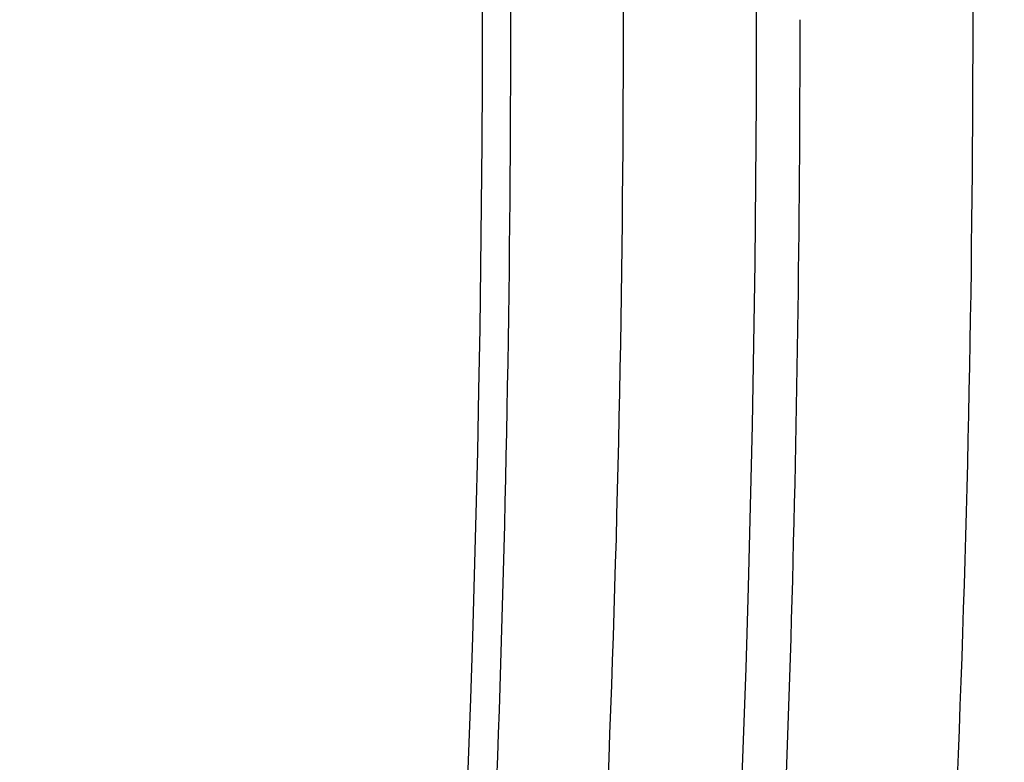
# Model space of a CAD drawing. Header units: millimetres. Extents: x 0 to 297, y 0 to 210.
# Tile 34 of 256: x 147.1641 to 147.181, y 91.2005 to 91.2133. Entities that reach past the tile are written whole.
import ezdxf

# ---------------------------------------------------------------- set-up
doc = ezdxf.new("R2010")
doc.units = ezdxf.units.MM
doc.header["$LTSCALE"] = 16.335
doc.layers.get('0').update_dxf_attribs({"linetype": 'CONTINUOUS'})
for name, color, linetype in [('01_GLOBAL', 7, 'CONTINUOUS'), ('INTFCLR_1', 7, 'CONTINUOUS'), ('INTFCLR_144815', 7, 'CONTINUOUS')]:
    doc.layers.add(name, color=color, linetype=linetype)

msp = doc.modelspace()

# ---------------------------------------------------------------- linework, layer by layer
at = {"color": 7, "linetype": 'Continuous'}
msp.add_circle((147.7028034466, 92.1254639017), 2.28, dxfattribs=at)
at = {"color": 9, "linetype": 'Continuous'}
msp.add_arc((147.7028034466, 92.1254639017), 2.2507792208, 182.9674534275, 267.0325465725, dxfattribs=at)
at = {"layer": '01_GLOBAL', "color": 7, "linetype": 'Continuous'}
msp.add_circle((147.7028034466, 92.1254639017), 2.31, dxfattribs=at)
at = {"layer": 'INTFCLR_1', "color": 6, "linetype": 'Continuous'}
for radius in [0.3620710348, 0.3440948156]:
    msp.add_arc((146.8326356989, 91.21329615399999), radius, 270, 90.00000002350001, dxfattribs=at)
at = {"layer": 'INTFCLR_1', "color": 9, "linetype": 'Continuous'}
for points, knots in [([(147.1545442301, 91.10133481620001), (147.1552565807, 91.1032731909), (147.1566525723, 91.10718726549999), (147.1593123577, 91.1151249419), (147.1636279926, 91.1293727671), (147.1676297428, 91.1460956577), (147.1702721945, 91.16104160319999), (147.1713830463, 91.16867329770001), (147.1719563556, 91.173087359), (147.1732796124, 91.18416899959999), (147.1746545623, 91.20310399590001), (147.1744340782, 91.2254439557), (147.1733950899, 91.23992123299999), (147.1727415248, 91.2466060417), (147.1722603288, 91.25105207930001), (147.1707735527, 91.263051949), (147.1673977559, 91.2822670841), (147.162533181, 91.3010270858), (147.1590536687, 91.3121616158), (147.157745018, 91.3161443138), (147.1557541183, 91.3220110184), (147.1512626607, 91.3342762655), (147.1435063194, 91.3522778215), (147.134673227, 91.3692848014), (147.1285153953, 91.3797527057), (147.1256373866, 91.3844123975), (147.1237254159, 91.38744979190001), (147.1185545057, 91.3954381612), (147.1098896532, 91.4076983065), (147.0978538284, 91.422623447), (147.0876594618, 91.4338109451), (147.0805381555, 91.4409619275), (147.0766007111, 91.4447480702), (147.0711374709, 91.44985418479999), (147.06349057, 91.45654009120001), (147.0552130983, 91.4630271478), (147.0499647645, 91.4667594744), (147.0474074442, 91.468475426), (147.0457289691, 91.46955422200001), (147.0442255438, 91.4704726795), (147.0429042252, 91.47123111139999), (147.041778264, 91.4718195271), (147.0407894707, 91.472284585), (147.0400295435, 91.4725282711), (147.0393696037, 91.4727013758), (147.0390133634, 91.47226709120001), (147.0393275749, 91.47165773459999), (147.0397818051, 91.4708884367), (147.0406181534, 91.46982558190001), (147.0417305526, 91.46851597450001), (147.0430342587, 91.46707463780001), (147.0444632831, 91.46553633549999), (147.0465759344, 91.4632999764), (147.0495827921, 91.4601566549), (147.0551951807, 91.45426742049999), (147.0613248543, 91.44766033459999), (147.0669087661, 91.4413454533), (147.0703603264, 91.43732991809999), (147.0759105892, 91.4307379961), (147.0844077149, 91.420055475), (147.0955472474, 91.4045136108), (147.1036099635, 91.3918258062), (147.1088887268, 91.38279463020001), (147.1124703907, 91.3764426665), (147.1186494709, 91.3648484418), (147.1269016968, 91.3473400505), (147.1325946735, 91.33274270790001), (147.1352425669, 91.3251743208)], [0, 0, 0, 0, 0.0103792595, 0.0208842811, 0.0420721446, 0.0851858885, 0.1071984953, 0.1183380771, 0.123943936, 0.1295693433, 0.1744299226, 0.2192388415, 0.2417237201, 0.2473597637, 0.2529962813, 0.2641993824, 0.3081295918, 0.3509327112, 0.3614952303, 0.3667582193, 0.3720021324, 0.3926323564, 0.4323913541, 0.4704239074, 0.4888657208, 0.4934194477, 0.497950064, 0.5069039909, 0.5412450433, 0.5733438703, 0.6032118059, 0.6172673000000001, 0.6240601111, 0.6306649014, 0.6548506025, 0.6750843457, 0.6834913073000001, 0.6872123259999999, 0.6905622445, 0.6935176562, 0.6960693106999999, 0.6982084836, 0.6999280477, 0.7014829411, 0.7024060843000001, 0.7029587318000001, 0.7038763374, 0.7054334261, 0.7076628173, 0.7105600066, 0.714112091, 0.7174145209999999, 0.7211168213, 0.7295725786, 0.7392778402, 0.7620040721, 0.7748640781, 0.7816422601, 0.7886165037, 0.8181744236, 0.8502177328, 0.884679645, 0.8936796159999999, 0.902792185, 0.9213283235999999, 0.9597006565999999, 1, 1, 1, 1]), ([(147.0432510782, 91.4712961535), (147.0440337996, 91.4712960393), (147.0461901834, 91.47014844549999), (147.048762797, 91.46875074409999), (147.05126835, 91.4671567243), (147.0538664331, 91.46544923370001), (147.0591995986, 91.46172715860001), (147.0676125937, 91.45526864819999), (147.0753919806, 91.448607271), (147.0809499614, 91.4435210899), (147.0849532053, 91.43975234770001), (147.0921910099, 91.4326376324), (147.1025540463, 91.4215075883), (147.114792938, 91.4066570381), (147.1236090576, 91.3944528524), (147.1288703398, 91.3865005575), (147.1308146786, 91.3834785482), (147.1337403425, 91.3788442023), (147.1399980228, 91.3684373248), (147.1489774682, 91.35152612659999), (147.1568675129, 91.333615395), (147.1614367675, 91.3214103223), (147.1634614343, 91.315574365), (147.1647919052, 91.3116136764), (147.1683281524, 91.3005448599), (147.1732735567, 91.28189290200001), (147.1767074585, 91.26277767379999), (147.1782194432, 91.25084162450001), (147.1787086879, 91.2464202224), (147.1793731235, 91.239773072), (147.1804294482, 91.225377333), (147.1806536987, 91.2031593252), (147.1792555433, 91.18432974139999), (147.1779104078, 91.17331158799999), (147.1773275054, 91.1689219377), (147.1761979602, 91.1613317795), (147.1735104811, 91.14646433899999), (147.1694409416, 91.12983253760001), (147.1650544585, 91.1156677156), (147.1623504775, 91.1077743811), (147.1609312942, 91.1038821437), (147.1602071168, 91.101954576)], [0, 0, 0, 0, 0.0056084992, 0.016622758, 0.0214510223, 0.0268121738, 0.0389184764, 0.0680276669, 0.1027789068, 0.1122614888, 0.1220107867, 0.1421735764, 0.1849752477, 0.2309092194, 0.2799812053, 0.2927645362, 0.2992310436, 0.3057293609, 0.3320345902, 0.3862266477, 0.4428037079, 0.4721337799, 0.479586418, 0.4870651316, 0.5020714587, 0.5628449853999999, 0.6251697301, 0.6410581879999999, 0.6490513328, 0.6570434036, 0.6889243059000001, 0.7524504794, 0.8160576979, 0.8240355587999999, 0.8319861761, 0.8477866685, 0.8790166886, 0.9402183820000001, 0.9703167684, 0.9852456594, 1, 1, 1, 1])]:
    msp.add_open_spline(points, degree=3, knots=knots, dxfattribs=at)
at = {"layer": 'INTFCLR_1', "color": 6, "linetype": 'Continuous'}
for points, knots in [([(147.0687421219, 91.471296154), (147.0680098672, 91.471296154), (147.0693330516, 91.4687756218), (147.0704693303, 91.467385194), (147.0723263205, 91.4649452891), (147.0746177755, 91.4621855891), (147.0775470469, 91.4586635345), (147.080971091, 91.4545734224), (147.0846437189, 91.4501248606), (147.0882701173, 91.4456544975), (147.0916458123, 91.4413964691), (147.0947448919, 91.4374001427), (147.0975630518, 91.4336830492), (147.100110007, 91.43025113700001), (147.1024035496, 91.4270965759), (147.1044661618, 91.42420581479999), (147.1063189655, 91.42156217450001), (147.1079764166, 91.4191585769), (147.109457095, 91.41697923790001), (147.1107791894, 91.41500612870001), (147.1119635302, 91.41321632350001), (147.1130167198, 91.4116068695), (147.1139517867, 91.4101630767), (147.1147816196, 91.40886997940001), (147.1157213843, 91.40739324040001), (147.1167390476, 91.40577702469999), (147.1179255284, 91.4038688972), (147.1189332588, 91.4022267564), (147.1198501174, 91.4007161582), (147.1206424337, 91.39939950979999), (147.1215180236, 91.39793052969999), (147.1224842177, 91.39629179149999), (147.1235503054, 91.3944610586), (147.1247223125, 91.39242084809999), (147.1260120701, 91.3901411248), (147.1274302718, 91.3875908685), (147.1289898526, 91.38473071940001), (147.1307073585, 91.3815107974), (147.1325944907, 91.3778829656), (147.1346618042, 91.3737915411), (147.1369222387, 91.3691683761), (147.1393944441, 91.3639182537), (147.1420944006, 91.3579264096), (147.1450364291, 91.35104633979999), (147.1482313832, 91.34310189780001), (147.1516877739, 91.333841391), (147.1553587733, 91.32305212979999), (147.1590017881, 91.3110314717), (147.1623609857, 91.29828596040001), (147.1652568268, 91.2853933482), (147.1676651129, 91.27246551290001), (147.1695853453, 91.2595536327), (147.1710275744, 91.24665569), (147.1719965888, 91.2338021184), (147.1725011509, 91.220980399), (147.1725469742, 91.2082107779), (147.1721391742, 91.1954815), (147.171280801, 91.1827942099), (147.1699742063, 91.1701590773), (147.1682169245, 91.1575506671), (147.1660086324, 91.14498581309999), (147.1633383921, 91.13243724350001), (147.1602041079, 91.1199208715), (147.1566465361, 91.10761035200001), (147.1528751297, 91.0961038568), (147.1491593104, 91.0858888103), (147.1457087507, 91.0771645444), (147.1425365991, 91.06966793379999), (147.1396288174, 91.06317715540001), (147.136972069, 91.0575230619), (147.1345472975, 91.05256702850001), (147.1323371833, 91.04820589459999), (147.130325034, 91.04435576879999), (147.1284994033, 91.0409536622), (147.1268466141, 91.0379445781), (147.1253496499, 91.03527438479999), (147.1239936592, 91.03289842), (147.1227647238, 91.03077892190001), (147.1216541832, 91.02889081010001), (147.1206539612, 91.02721139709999), (147.1197533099, 91.02571551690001), (147.1189386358, 91.0243754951), (147.1179864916, 91.0228229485), (147.1170567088, 91.02132445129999), (147.1160957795, 91.01979310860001), (147.1152647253, 91.01847969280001), (147.1143298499, 91.0170161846), (147.1132770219, 91.0153850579), (147.1120898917, 91.0135672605), (147.1107550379, 91.0115487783), (147.109257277, 91.00931589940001), (147.107577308, 91.00685036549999), (147.1056960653, 91.0041348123), (147.1035922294, 91.00115366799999), (147.1012492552, 90.99789872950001), (147.0986446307, 90.99435615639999), (147.095755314, 90.99051364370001), (147.0925736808, 90.9863814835), (147.0890986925, 90.98197223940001), (147.0853575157, 90.9773388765), (147.0815402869, 90.9727029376), (147.0779667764, 90.9684297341), (147.0748968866, 90.9647430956), (147.0724998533, 90.96186262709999), (147.070552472, 90.95931757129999), (147.0693788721, 90.95788398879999), (147.0679949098, 90.955296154), (147.0687421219, 90.955296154)], [0, 0, 0, 0, 0.003860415, 0.007501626, 0.0124785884, 0.0188917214, 0.0268498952, 0.0364677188, 0.0470694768, 0.0572444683, 0.0668187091, 0.0757144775, 0.083905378, 0.09140992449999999, 0.0982451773, 0.1044667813, 0.1101313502, 0.1152642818, 0.1198589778, 0.1240215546, 0.1277856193, 0.1311734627, 0.1341617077, 0.1368541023, 0.1392736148, 0.1433897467, 0.1469230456, 0.1511192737, 0.1535471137, 0.1562389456, 0.1592204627, 0.1625628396, 0.1662680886, 0.1703891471, 0.174967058, 0.1800766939, 0.1857729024, 0.1921414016, 0.1993155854, 0.2073311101, 0.2163077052, 0.2264451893, 0.2379233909, 0.250953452, 0.2658909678, 0.283062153, 0.3030578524, 0.3259639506, 0.3492662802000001, 0.3725305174, 0.3956109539, 0.4185782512, 0.4413347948, 0.4640172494, 0.4865192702, 0.508968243, 0.531324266, 0.5536477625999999, 0.5759939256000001, 0.5982772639, 0.620747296, 0.6432362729, 0.6658996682, 0.68875599, 0.7107777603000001, 0.7297237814, 0.7460531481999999, 0.7602331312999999, 0.7726347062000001, 0.7835467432, 0.793166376, 0.8017211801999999, 0.8093215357, 0.8160683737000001, 0.8220758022, 0.8274205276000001, 0.8322066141, 0.8364980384, 0.8403367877, 0.8437547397, 0.8468031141, 0.8495420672, 0.8520223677, 0.8564046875, 0.8588391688, 0.8615533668, 0.8645986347, 0.8679945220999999, 0.8717882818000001, 0.8760445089, 0.8807522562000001, 0.8859628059, 0.8917731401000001, 0.898168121, 0.9051985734, 0.9129160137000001, 0.9213486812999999, 0.9305434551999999, 0.9404096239, 0.9509435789, 0.961943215, 0.9720502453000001, 0.980371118, 0.9870628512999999, 0.992271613, 0.9960607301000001, 1, 1, 1, 1]), ([(147.0687421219, 90.955296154), (147.0695765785, 90.955296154), (147.0710237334, 90.9562713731), (147.0732486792, 90.95761082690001), (147.0757995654, 90.95946440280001), (147.0789536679, 90.961879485), (147.0827092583, 90.9649629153), (147.0868482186, 90.9685570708), (147.0910477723, 90.97239951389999), (147.0950116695, 90.97619761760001), (147.0986438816, 90.97981660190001), (147.1019501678, 90.98323197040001), (147.1049461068, 90.98642655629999), (147.107653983, 90.9893965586), (147.1100921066, 90.9921410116), (147.1122806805, 90.9946618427), (147.1142479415, 90.99697597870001), (147.1160099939, 90.9990883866), (147.1175861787, 91.0010099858), (147.1189934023, 91.00275234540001), (147.1202530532, 91.0043338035), (147.1213970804, 91.00578808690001), (147.1225240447, 91.0072369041), (147.123724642, 91.00879917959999), (147.1249992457, 91.0104804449), (147.1262604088, 91.01216766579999), (147.1274992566, 91.0138470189), (147.1287882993, 91.0156184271), (147.1302152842, 91.0176089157), (147.131810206, 91.0198711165), (147.1335924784, 91.0224483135), (147.1355808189, 91.0253874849), (147.1377917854, 91.0287373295), (147.140242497, 91.0325578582), (147.1429592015, 91.03693302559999), (147.1459674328, 91.041959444), (147.1492907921, 91.0477551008), (147.1529541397, 91.0544760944), (147.1569786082, 91.0623053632), (147.1613909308, 91.07151686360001), (147.1661049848, 91.08224170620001), (147.1708180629, 91.0941429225), (147.1752249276, 91.1066907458), (147.1791389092, 91.1194098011), (147.1825261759, 91.1321758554), (147.1853979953, 91.1449752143), (147.1877529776, 91.157740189), (147.1896101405, 91.1705054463), (147.1909735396, 91.18321659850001), (147.1918561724, 91.1958938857), (147.1922659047, 91.2085247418), (147.1922092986, 91.2211113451), (147.1916906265, 91.233661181), (147.1907127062, 91.2461662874), (147.1892753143, 91.2586320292), (147.187377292, 91.2710565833), (147.1850186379, 91.28342093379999), (147.1821898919, 91.295752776), (147.1788863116, 91.3080366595), (147.1750915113, 91.32028680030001), (147.1708160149, 91.3324409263), (147.1662306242, 91.344040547), (147.1616300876, 91.3545469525), (147.1573218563, 91.36358934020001), (147.1533932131, 91.3712807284), (147.1498208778, 91.3778828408), (147.1465812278, 91.3835790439), (147.1436479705, 91.3885229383), (147.140997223, 91.39283156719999), (147.1386015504, 91.3966034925), (147.1364409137, 91.39991041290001), (147.1344943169, 91.402817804), (147.1327470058, 91.4053719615), (147.1311776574, 91.40762214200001), (147.1297748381, 91.4096001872), (147.1285161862, 91.41134904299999), (147.1273854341, 91.41289969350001), (147.1263043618, 91.41436455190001), (147.1251805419, 91.41587001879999), (147.1239422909, 91.41750783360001), (147.1226668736, 91.41917138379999), (147.1213873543, 91.4208174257), (147.120091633, 91.4224630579), (147.1186694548, 91.42424419), (147.1170808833, 91.426202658), (147.1153015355, 91.42835870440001), (147.1133143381, 91.4307214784), (147.1110956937, 91.4333033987), (147.1086258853, 91.4361110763), (147.1058792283, 91.4391528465), (147.1028357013, 91.44242739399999), (147.099478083, 91.4459266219), (147.0957850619, 91.44963712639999), (147.0917574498, 91.45352630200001), (147.0874623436, 91.4574873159), (147.0831967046, 91.46121773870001), (147.0792915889, 91.46444551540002), (147.0760051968, 91.4669754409), (147.073359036, 91.4689088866), (147.0710713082, 91.4702912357), (147.0695920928, 91.471296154), (147.0687421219, 91.471296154)], [0, 0, 0, 0, 0.0042187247, 0.0081401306, 0.0133978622, 0.0200459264, 0.0282638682, 0.0379443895, 0.0477615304, 0.05703690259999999, 0.0656973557, 0.0736821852, 0.0810680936, 0.0878383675, 0.0940009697, 0.0996271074, 0.1047154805, 0.1093563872, 0.1135342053, 0.1172803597, 0.1206792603, 0.1237557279, 0.1266349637, 0.1299589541, 0.1337168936, 0.1373013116, 0.1406085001, 0.1442672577, 0.148377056, 0.1529904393, 0.1582606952, 0.164218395, 0.1709303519, 0.1785521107, 0.1871652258, 0.1969659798, 0.2081658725, 0.2209392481, 0.2356613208, 0.2526660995, 0.2725685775, 0.2948769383, 0.3173640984, 0.3397873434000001, 0.3621386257, 0.3841211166, 0.4060891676, 0.4277469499, 0.4493218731, 0.470705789, 0.4919793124, 0.5131981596, 0.5343255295, 0.5554668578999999, 0.5765984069, 0.5977513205, 0.6189954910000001, 0.6402209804, 0.6617015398, 0.6832900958, 0.7050415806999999, 0.7268239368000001, 0.7463339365, 0.7630160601, 0.7774553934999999, 0.7899931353, 0.8009638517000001, 0.8105830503, 0.8190545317, 0.8265380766, 0.8331730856, 0.8390248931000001, 0.8442268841, 0.8488182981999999, 0.8528943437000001, 0.8564866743, 0.8597116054, 0.8625968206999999, 0.8656908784, 0.8692094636, 0.8729771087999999, 0.8762884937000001, 0.879749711, 0.8835661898, 0.8878115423, 0.8924986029, 0.8976989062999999, 0.9034198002, 0.9097088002, 0.9166034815, 0.9241390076, 0.9323094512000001, 0.9411199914, 0.9506041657, 0.9606137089, 0.9706541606, 0.9792553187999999, 0.9862062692, 0.9916647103, 0.9957028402, 1, 1, 1, 1])]:
    msp.add_open_spline(points, degree=3, knots=knots, dxfattribs=at)
at = {"layer": 'INTFCLR_144815', "color": 6, "linetype": 'Continuous'}
for radius in [0.3828680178, 0.364857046]:
    msp.add_circle((146.8326356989, 91.21329615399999), radius, dxfattribs=at)
for radius, start, end in [(0.5278075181, 313.9937911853, 154.5150993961), (0.5098075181, 312.9543589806, 154.5144414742), (0.49294334, 282.2440355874, 71.2863570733), (0.3889523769, 308.490992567, 51.50900743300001), (0.4069633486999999, 316.9838592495, 43.0161407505), (0.3840109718, 313.9992414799, 46.00075850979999), (0.3580299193, 345.8961331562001, 14.1038668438), (0.3393903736, 348.5228250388, 11.4771749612)]:
    msp.add_arc((146.8326356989, 91.21329615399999), radius, start, end, dxfattribs=at)
at = {"layer": 'INTFCLR_144815', "color": 9, "linetype": 'Continuous'}
for centre, radius, start, end in [((146.8326356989, 91.21329615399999), 0.4896672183, 292.4997540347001, 54.0964566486), ((146.8326378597, 91.2132971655), 0.4417306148, 292.4997540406, 54.09645665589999), ((146.8326511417, 91.21329984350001), 0.434262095, 311.2505121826, 48.7494878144), ((146.8326356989, 91.21329615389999), 0.3958087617, 314.0862202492, 45.9137797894), ((146.8326356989, 91.21329615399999), 0.3863437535, 313.8592910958, 46.1407088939), ((146.8326356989, 91.21329615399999), 0.3838160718, 314.0319604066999, 45.9680396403)]:
    msp.add_arc(centre, radius, start, end, dxfattribs=at)
at = {"layer": 'INTFCLR_144815', "color": 6, "linetype": 'Continuous'}
for points, knots in [([(147.1951703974, 91.21329615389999), (147.1951703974, 91.2151817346), (147.195142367, 91.21895336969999), (147.1950162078, 91.2246105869), (147.1948058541, 91.2302678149), (147.1945111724, 91.2359250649), (147.1941319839, 91.2415822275), (147.1936680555, 91.2472392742), (147.1931191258, 91.2528959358), (147.1924848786, 91.2585520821), (147.1917649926, 91.264207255), (147.1909590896, 91.26986118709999), (147.1900668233, 91.2755131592), (147.1890877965, 91.2811626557), (147.1880216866, 91.2868086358), (147.1868681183, 91.29245032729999), (147.1856268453, 91.2980863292), (147.1842975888, 91.3037154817), (147.1828802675, 91.3093359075), (147.1813747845, 91.3149459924), (147.1797813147, 91.3205433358), (147.1781000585, 91.32612575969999), (147.1763315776, 91.3316902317), (147.1744765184, 91.3372338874), (147.1725359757, 91.3427529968), (147.1705112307, 91.3482438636), (147.1684040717, 91.3537020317), (147.1662166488, 91.3591228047), (147.1639516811, 91.3645008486), (147.1616124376, 91.36983037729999), (147.1592028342, 91.3751050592), (147.1567275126, 91.38031798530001), (147.1541918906, 91.38546170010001), (147.1516022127, 91.3905282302), (147.148965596, 91.39550911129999), (147.1462900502, 91.4003954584), (147.1435844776, 91.4051780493), (147.1408586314, 91.40984745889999), (147.1381230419, 91.4143942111), (147.1353888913, 91.4188089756), (147.1326678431, 91.42308279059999), (147.1299718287, 91.42720729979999), (147.1273128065, 91.4311749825), (147.1247025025, 91.4349793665), (147.1221521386, 91.43861522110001), (147.1196721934, 91.44207867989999), (147.1172721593, 91.445367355), (147.1149604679, 91.4484802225), (147.1127444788, 91.45141745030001), (147.1106305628, 91.4541801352), (147.1086237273, 91.45677066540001), (147.1067274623, 91.4591927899), (147.1049435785, 91.4614517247), (147.103272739, 91.4635534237), (147.1017147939, 91.46550415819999), (147.100269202, 91.4673100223), (147.0989350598, 91.4689769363), (147.097711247, 91.4705105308), (147.0965964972, 91.47191604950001), (147.0955896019, 91.4731983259), (147.0946891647, 91.4743615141), (147.0938941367, 91.4754104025), (147.0932019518, 91.47634662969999), (147.0926142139, 91.47718070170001), (147.0921197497, 91.4778950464), (147.0916656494, 91.4786931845), (147.0911667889, 91.47926436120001), (147.0911815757, 91.4802912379), (147.091447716, 91.4802960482)], [0, 0, 0, 0, 0.0193188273, 0.0386418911, 0.05797372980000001, 0.0773181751, 0.0966800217, 0.1160624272, 0.1354702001, 0.1549057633, 0.1743738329, 0.1938759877, 0.2134167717, 0.2329964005, 0.2526187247, 0.2722829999, 0.2919923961, 0.3117443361, 0.3315407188, 0.3513772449, 0.37125414, 0.391164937, 0.4111075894, 0.4310729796, 0.4510561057, 0.4710451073, 0.4910305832, 0.5109984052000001, 0.5309330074, 0.5508166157, 0.5706284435, 0.590344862, 0.6099392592, 0.6293819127, 0.6486401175, 0.6676780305, 0.6864570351, 0.7049360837, 0.7230721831, 0.7408210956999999, 0.7581383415, 0.7749801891, 0.7913047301, 0.8070730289, 0.822250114, 0.8368060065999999, 0.8507161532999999, 0.8639624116, 0.8765312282, 0.8884132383, 0.8996029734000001, 0.9101049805, 0.9199296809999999, 0.9290934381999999, 0.9376135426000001, 0.9455077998, 0.9527934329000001, 0.9594885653, 0.9656100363, 0.9711731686, 0.9761922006, 0.9806816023, 0.9846553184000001, 0.9881278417, 0.9911127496, 0.9936230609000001, 0.9972727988, 1, 1, 1, 1]), ([(147.1000017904, 90.9462962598), (147.099727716, 90.9463012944), (147.0997250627, 90.947357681), (147.1002170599, 90.94794967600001), (147.1006721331, 90.9487732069), (147.1011651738, 90.9495101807), (147.1017516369, 90.9503700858), (147.1024417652, 90.9513349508), (147.1032341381, 90.9524154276), (147.1041312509, 90.9536132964), (147.1051340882, 90.95493337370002), (147.1062444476, 90.95638049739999), (147.1074648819, 90.9579613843), (147.1087976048, 90.9596826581), (147.1102428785, 90.9615490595), (147.1117982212, 90.9635623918), (147.1134596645, 90.96572310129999), (147.1152251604, 90.9680346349), (147.1170968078, 90.9705064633), (147.11907733, 90.97314974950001), (147.1211639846, 90.9759692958), (147.1233499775, 90.9789650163), (147.1256270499, 90.9821351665), (147.1279885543, 90.9854805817), (147.1304260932, 90.98899990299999), (147.1329303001, 90.9926904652), (147.1354909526, 90.99654825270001), (147.1380971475, 91.00056793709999), (147.1407375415, 91.00474302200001), (147.1434005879, 91.00906600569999), (147.1460747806, 91.01352858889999), (147.1487488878, 91.01812191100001), (147.1514121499, 91.02283677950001), (147.1540544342, 91.0276638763), (147.1566663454, 91.03259393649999), (147.1592392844, 91.03761787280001), (147.1617654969, 91.04272691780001), (147.1642380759, 91.04791270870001), (147.1666509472, 91.0531673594), (147.168998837, 91.0584835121), (147.1712772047, 91.06385432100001), (147.1734821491, 91.0692733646), (147.1756107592, 91.0747356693), (147.1776563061, 91.0802251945), (147.179616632, 91.08573554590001), (147.1814926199, 91.0912680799), (147.1832864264, 91.0968296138), (147.1849983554, 91.10242207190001), (147.1866261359, 91.1080385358), (147.1881687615, 91.1136757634), (147.1896244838, 91.11932663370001), (147.1909923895, 91.12498576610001), (147.1922727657, 91.1306521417), (147.1934660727, 91.13632560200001), (147.1945727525, 91.142006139), (147.1955930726, 91.1476931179), (147.1965271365, 91.1533849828), (147.1973750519, 91.1590798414), (147.1981370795, 91.16477654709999), (147.1988135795, 91.17047477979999), (147.1994048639, 91.1761741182), (147.1999112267, 91.1818742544), (147.2003329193, 91.18757477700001), (147.2006701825, 91.19327563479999), (147.2009232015, 91.19897661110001), (147.2010921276, 91.2046777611), (147.2011770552, 91.2103789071), (147.2011780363, 91.2160801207), (147.2010950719, 91.2217812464), (147.2009281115, 91.227482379), (147.2006770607, 91.2331833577), (147.2003417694, 91.23888422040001), (147.1999220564, 91.2445847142), (147.1994176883, 91.2502847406), (147.198828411, 91.25598396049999), (147.1981539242, 91.2616821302), (147.1973939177, 91.26737879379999), (147.1965480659, 91.27307340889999), (147.1956160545, 91.27876523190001), (147.1945975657, 91.2844534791), (147.1934922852, 91.29013729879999), (147.1923000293, 91.2958151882), (147.1910207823, 91.3014850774), (147.1896545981, 91.3071449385), (147.1882014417, 91.31279333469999), (147.1866611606, 91.318429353), (147.1850338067, 91.3240513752), (147.1833198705, 91.329656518), (147.1815202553, 91.3352410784), (147.1796361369, 91.34080113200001), (147.1776688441, 91.34633289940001), (147.1756200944, 91.35183213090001), (147.1734920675, 91.3572940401), (147.1712874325, 91.36271337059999), (147.1690094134, 91.3680843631), (147.1666618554, 91.3734007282), (147.1642492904, 91.378655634), (147.1617769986, 91.38384170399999), (147.1592510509, 91.38895105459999), (147.1566783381, 91.39397535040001), (147.1540666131, 91.39890581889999), (147.1514244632, 91.4037333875), (147.1487612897, 91.4084487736), (147.1460872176, 91.41304266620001), (147.1434130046, 91.4175058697), (147.1407498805, 91.4218295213), (147.1381093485, 91.42600532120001), (147.1355029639, 91.4300257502), (147.1329420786, 91.4338842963), (147.1304375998, 91.43757562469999), (147.1279997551, 91.4410957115), (147.125637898, 91.4444419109), (147.1233603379, 91.44761298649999), (147.1211742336, 91.4506090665), (147.1190855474, 91.4534315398), (147.1170990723, 91.4560828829), (147.1152184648, 91.4585665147), (147.1134463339, 91.4608866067), (147.1117843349, 91.46304792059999), (147.1102333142, 91.4650556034), (147.1087934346, 91.4669150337), (147.1074642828, 91.4686317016), (147.1062450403, 91.4702110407), (147.1051345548, 91.4716583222), (147.1041315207, 91.47297865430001), (147.1032343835, 91.4741765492), (147.1024419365, 91.47525711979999), (147.1017517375, 91.4762220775), (147.1011652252, 91.47708205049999), (147.1006721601, 91.4778190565), (147.1002170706, 91.47864261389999), (147.0997250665, 91.4792346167), (147.0997277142, 91.48029101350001), (147.1000017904, 91.4802960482)], [0, 0, 0, 0, 0.0014101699, 0.0032891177, 0.0045779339, 0.0061083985, 0.0078869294, 0.009919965, 0.0122145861, 0.0147783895, 0.0176190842, 0.0207426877, 0.0241618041, 0.0278931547, 0.0319414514, 0.0363053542, 0.040981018, 0.0459630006, 0.0512683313, 0.0569309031, 0.0629543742, 0.0693130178, 0.0760084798, 0.08303351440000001, 0.0903785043, 0.09803123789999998, 0.105976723, 0.1141977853, 0.122675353, 0.1313888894, 0.140317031, 0.1494380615, 0.1587304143, 0.1681731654, 0.1777462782, 0.187430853, 0.1972092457, 0.2070653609, 0.2169845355, 0.2269535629, 0.2369608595, 0.2469959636, 0.2570491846, 0.2671179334, 0.2771316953, 0.2871355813, 0.2971697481, 0.3071923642, 0.3172217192, 0.3272506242, 0.3372572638, 0.3472396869, 0.357200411, 0.3671408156, 0.3770633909, 0.3869713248, 0.3968625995, 0.4067348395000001, 0.4165894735, 0.4264283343, 0.4362532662, 0.4460650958, 0.4558661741, 0.4656577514, 0.4754424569, 0.4852217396, 0.4949982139, 0.504773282, 0.5145496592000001, 0.5243287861, 0.5341133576, 0.5439047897, 0.5537055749, 0.5635169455, 0.5733411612, 0.5831795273, 0.5930338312, 0.6029053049, 0.6127948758, 0.6227033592, 0.6326318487, 0.6425809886, 0.652548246, 0.6625317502, 0.6725323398, 0.682550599, 0.6925874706, 0.7026400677, 0.7127021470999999, 0.7227700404, 0.7328393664, 0.7429043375, 0.7529583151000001, 0.7629934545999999, 0.7730007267, 0.7829699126, 0.7928892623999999, 0.8027455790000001, 0.8125242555, 0.8222091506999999, 0.8317827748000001, 0.8412261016, 0.8505191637, 0.8596410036, 0.8685700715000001, 0.8772846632, 0.8857633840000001, 0.8939857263, 0.9019325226, 0.9095865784, 0.9169329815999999, 0.9239594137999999, 0.9306564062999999, 0.9370174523, 0.9430388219, 0.9487194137, 0.9540603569, 0.95906494, 0.9637380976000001, 0.9680861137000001, 0.9721162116, 0.9758363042, 0.9792548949, 0.9823802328, 0.9852207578, 0.987784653, 0.9900795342, 0.9921128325, 0.9938914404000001, 0.9954219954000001, 0.9967108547, 0.9985898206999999, 1, 1, 1, 1]), ([(147.108707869, 91.471296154), (147.1084310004, 91.471296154), (147.1084189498, 91.4702306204), (147.1088854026, 91.469620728), (147.1093179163, 91.46878001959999), (147.1097871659, 91.4680264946), (147.1103458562, 91.46714788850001), (147.1110035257, 91.4661621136), (147.1117585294, 91.4650589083), (147.1126129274, 91.4638367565), (147.1135675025, 91.46249093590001), (147.1146233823, 91.46101728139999), (147.1157813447, 91.45941120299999), (147.1170420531, 91.4576679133), (147.1184057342, 91.4557826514), (147.1198723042, 91.4537505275), (147.1214410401, 91.4515669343), (147.1231107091, 91.44922735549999), (147.1248792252, 91.44672784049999), (147.1267437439, 91.4440648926), (147.128700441, 91.44123582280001), (147.130744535, 91.4382387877), (147.1328701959, 91.4350730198), (147.135070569, 91.4317389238), (147.1373378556, 91.42823811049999), (147.1396633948, 91.42457345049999), (147.1420378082, 91.42074904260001), (147.1444511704, 91.4167701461), (147.1468932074, 91.4126430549), (147.1493534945, 91.4083749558), (147.1518216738, 91.4039737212), (147.1542876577, 91.3994476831), (147.1567417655, 91.3948054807), (147.1591748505, 91.3900558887), (147.161578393, 91.3852076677), (147.1639445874, 91.3802693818), (147.1662663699, 91.37524929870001), (147.1685374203, 91.37015531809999), (147.1707521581, 91.3649948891), (147.1729057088, 91.35977497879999), (147.1749938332, 91.35450212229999), (147.1770129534, 91.3491822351), (147.1789599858, 91.3438209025), (147.1808324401, 91.33842298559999), (147.1826281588, 91.332993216), (147.184345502, 91.32753553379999), (147.1859830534, 91.3220538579), (147.1875398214, 91.3165513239), (147.1890149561, 91.31103112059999), (147.1904079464, 91.3054956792), (147.1917183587, 91.299947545), (147.1929460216, 91.2943885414), (147.194090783, 91.288820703), (147.1951526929, 91.2832453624), (147.1961317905, 91.2776640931), (147.1970282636, 91.27207777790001), (147.1978422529, 91.2664876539), (147.198574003, 91.26089430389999), (147.1992237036, 91.2552986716), (147.1997916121, 91.2497010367), (147.2002779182, 91.2441021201), (147.2006828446, 91.23850202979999), (147.201006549, 91.2329013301), (147.2012491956, 91.2272999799), (147.2014108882, 91.22169842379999), (147.2014917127, 91.21609654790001), (147.2014917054, 91.2104947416), (147.2014108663, 91.2048928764), (147.2012491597, 91.1992913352), (147.2010065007, 91.1936900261), (147.2006827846, 91.188089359), (147.20027785, 91.1824893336), (147.1997915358, 91.17689046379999), (147.1992236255, 91.17129292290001), (147.1985739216, 91.1656973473), (147.1978421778, 91.1601041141), (147.197028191, 91.154514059), (147.1961317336, 91.14892787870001), (147.1951526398, 91.1433466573), (147.1940907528, 91.13777145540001), (147.1929459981, 91.1322036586), (147.1917183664, 91.1266447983), (147.1904079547, 91.12109666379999), (147.1890149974, 91.1155613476), (147.1875398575, 91.1100411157), (147.1859831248, 91.10453869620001), (147.1843455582, 91.0990569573), (147.1826282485, 91.09359937), (147.1808325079, 91.0881695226), (147.178960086, 91.0827716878), (147.1770130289, 91.07741027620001), (147.1749939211, 91.07209041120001), (147.1729057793, 91.066817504), (147.1707522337, 91.06159759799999), (147.1685374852, 91.0564371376), (147.1662664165, 91.05134311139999), (147.1639446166, 91.04632298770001), (147.1615784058, 91.0413846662), (147.1591748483, 91.0365364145), (147.1567417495, 91.03178679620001), (147.1542876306, 91.02714457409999), (147.1518216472, 91.0226185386), (147.1493534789, 91.018217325), (147.1468932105, 91.01394925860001), (147.1444511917, 91.0098221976), (147.1420378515, 91.0058433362), (147.1396634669, 91.0020189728), (147.1373379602, 90.9983543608), (147.1350707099, 90.9948536), (147.1328703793, 90.991519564), (147.1307447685, 90.98835386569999), (147.1287007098, 90.9853568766), (147.12674404, 90.982527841), (147.1248795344, 90.9798649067), (147.1231110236, 90.977365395), (147.1214413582, 90.9750258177), (147.1198726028, 90.972842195), (147.1184060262, 90.9708100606), (147.117042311, 90.968924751), (147.1157815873, 90.9671814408), (147.114623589, 90.96557531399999), (147.11356769, 90.964101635), (147.1126130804, 90.9627557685), (147.11175866, 90.9615335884), (147.1110036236, 90.9604303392), (147.1103459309, 90.959444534), (147.1097872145, 90.9585658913), (147.1093179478, 90.95781234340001), (147.1088854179, 90.9569716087), (147.1084189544, 90.95636170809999), (147.1084309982, 90.955296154), (147.108707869, 90.955296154)], [0, 0, 0, 0, 0.0014861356, 0.0034579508, 0.0048068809, 0.0064063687, 0.0082626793, 0.0103820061, 0.0127711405, 0.0154368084, 0.0183865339, 0.0216275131, 0.0251677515, 0.0290144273, 0.0331753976, 0.0376570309, 0.0424661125, 0.0476073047, 0.0530850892, 0.0589012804, 0.0650564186, 0.0715486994, 0.07837362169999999, 0.08552418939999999, 0.0929907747, 0.1007612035, 0.1088208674, 0.1171531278, 0.1257396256, 0.1345607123, 0.143595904, 0.152824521, 0.1622261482, 0.171780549, 0.1814683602, 0.1912713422, 0.2011724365, 0.211155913, 0.2212074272, 0.2313141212, 0.2414644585, 0.2516478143, 0.2618559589, 0.2720801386, 0.2823146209, 0.2925525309, 0.302790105, 0.3130221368, 0.3232464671, 0.333459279, 0.3436597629, 0.3538452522, 0.3640159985, 0.3741700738, 0.3843086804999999, 0.3944307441, 0.4045380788, 0.4146299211, 0.4247087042, 0.434774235, 0.4448292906, 0.4548738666, 0.4649110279, 0.4749410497, 0.4849671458, 0.4949897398, 0.505012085, 0.515034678, 0.5250607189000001, 0.5350907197, 0.5451277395, 0.5551723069, 0.5652271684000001, 0.5752926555, 0.5853711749, 0.5954630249, 0.6055699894, 0.6156920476, 0.6258303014, 0.6359844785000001, 0.6461547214, 0.6563403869, 0.666540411, 0.676753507, 0.6869773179, 0.6972097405, 0.7074468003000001, 0.7176851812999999, 0.7279191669, 0.7381438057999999, 0.7483515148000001, 0.7585352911, 0.7686855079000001, 0.7787921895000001, 0.7888438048, 0.7988273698, 0.8087285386, 0.8185315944, 0.8282194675, 0.8377739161, 0.8471755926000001, 0.8564042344, 0.8654393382, 0.8742603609, 0.8828468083, 0.8911789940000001, 0.8992385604, 0.907008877, 0.9144753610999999, 0.9216258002, 0.9284505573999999, 0.9349426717, 0.941097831, 0.9469139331, 0.9523916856, 0.9575329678, 0.9623419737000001, 0.9668237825, 0.9709847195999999, 0.9748315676, 0.978371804, 0.9816129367, 0.9845626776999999, 0.9872284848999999, 0.9896176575, 0.9917371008, 0.9935934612, 0.9951930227, 0.9965419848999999, 0.9985138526, 1, 1, 1, 1]), ([(147.2022625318, 91.21329615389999), (147.2022625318, 91.215308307), (147.2022313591, 91.2193330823), (147.2020910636, 91.2253697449), (147.2018571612, 91.2314058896), (147.2015295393, 91.2374412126), (147.2011080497, 91.2434753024), (147.2005925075, 91.2495077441), (147.199982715, 91.2555378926), (147.1992784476, 91.2615651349), (147.1984795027, 91.2675885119), (147.19758567, 91.2736070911), (147.1965968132, 91.27961947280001), (147.1955128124, 91.2856243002), (147.1943336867, 91.2916196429), (147.1930595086, 91.2976036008), (147.1916905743, 91.30357358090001), (147.190227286, 91.3095269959), (147.188670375, 91.3154604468), (147.1870207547, 91.3213704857), (147.185279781, 91.3272527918), (147.1834490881, 91.33310292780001), (147.1815308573, 91.3389156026), (147.1795277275, 91.3446851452), (147.1774429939, 91.3504050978), (147.1752805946, 91.35606844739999), (147.17304523, 91.3616674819), (147.1707424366, 91.367193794), (147.1683786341, 91.37263833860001), (147.1659611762, 91.3779914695), (147.1634983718, 91.3832430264), (147.1609994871, 91.38838243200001), (147.1584747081, 91.3933988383), (147.1559350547, 91.3982813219), (147.153392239, 91.4030191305), (147.1508584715, 91.40760195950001), (147.1483462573, 91.4120201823), (147.1458681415, 91.4162651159), (147.1434364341, 91.42032926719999), (147.1410629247, 91.4242065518), (147.1387585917, 91.4278924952), (147.1365335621, 91.4313840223), (147.1343970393, 91.4346793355), (147.1323572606, 91.4377777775), (147.1304208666, 91.44068059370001), (147.12859274, 91.44339096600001), (147.1268760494, 91.4459137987), (147.125272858, 91.4482547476), (147.1237844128, 91.45041980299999), (147.1224114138, 91.45241489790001), (147.121154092, 91.4542459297), (147.1200124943, 91.45591809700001), (147.118986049, 91.45743754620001), (147.1180752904, 91.45880580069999), (147.1172765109, 91.4600374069), (147.116598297, 91.4611052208), (147.1158749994, 91.4623400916), (147.1152809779, 91.46325982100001), (147.1145954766, 91.4651770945), (147.1151168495, 91.4651861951)], [0, 0, 0, 0, 0.0222571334, 0.0445186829, 0.06678913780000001, 0.0890724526, 0.1113731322, 0.1336942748, 0.1560399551, 0.1784122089, 0.2008146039, 0.2232474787, 0.2457132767, 0.2682104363, 0.2907398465, 0.3132975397, 0.335882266, 0.3584869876, 0.3811076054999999, 0.4037333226, 0.4263560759, 0.4489611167, 0.4715354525, 0.4940600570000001, 0.5165143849, 0.5388745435, 0.5611129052, 0.5831981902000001, 0.6050953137, 0.6267656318, 0.6481667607, 0.6692530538, 0.6899760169, 0.7102848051, 0.7301274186, 0.7494519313, 0.7682075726, 0.7863455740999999, 0.8038210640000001, 0.8205941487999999, 0.8366306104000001, 0.8519037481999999, 0.8663901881, 0.880071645, 0.8929365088, 0.9049875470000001, 0.9162341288, 0.9266902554, 0.9363718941, 0.9452960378, 0.9534797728, 0.9609402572, 0.9676938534, 0.9737559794, 0.9791416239, 0.9838665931, 0.9879463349, 0.9942320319, 1, 1, 1, 1]), ([(147.2199719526, 91.21329615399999), (147.2199719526, 91.2171208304), (147.2198522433, 91.2247742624), (147.2193144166, 91.2362506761), (147.2184161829, 91.2477235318), (147.2171556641, 91.2591897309), (147.2155297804, 91.27064498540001), (147.2135364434, 91.2820825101), (147.211172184, 91.2934920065), (147.2084359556, 91.30486026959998), (147.2053267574, 91.31616932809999), (147.2018478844, 91.32739673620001), (147.1980044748, 91.3385131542), (147.1938092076, 91.3494833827), (147.1892793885, 91.360262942), (147.1844441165, 91.37080161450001), (147.1793401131, 91.3810381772), (147.1740201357, 91.3909054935), (147.1685487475, 91.40033006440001), (147.1630026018, 91.40923660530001), (147.1574693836, 91.4175544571), (147.1520409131, 91.4252204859), (147.1468089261, 91.43218812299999), (147.1418538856, 91.43842782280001), (147.1372471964, 91.44393474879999), (147.1330376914, 91.4487187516), (147.1292597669, 91.45280865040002), (147.1259311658, 91.4562373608), (147.1230571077, 91.45905496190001), (147.1206366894, 91.4612761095), (147.1186589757, 91.46301022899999), (147.1169342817, 91.46424962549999), (147.1157948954, 91.4651980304), (147.1151168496, 91.4651861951)], [0, 0, 0, 0, 0.0408499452, 0.0817377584, 0.1226908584, 0.1637418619, 0.2049215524, 0.2462459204, 0.2877224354, 0.329349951, 0.3711123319, 0.4129705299, 0.4548685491, 0.4967167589, 0.5383929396, 0.579731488, 0.6205367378, 0.6605415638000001, 0.6994421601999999, 0.7369113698, 0.7725873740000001, 0.8061275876, 0.8372253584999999, 0.8656390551, 0.8912193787, 0.9139002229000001, 0.9336943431, 0.9506758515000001, 0.9649483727, 0.9766362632, 0.9858655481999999, 0.9927569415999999, 1, 1, 1, 1]), ([(147.1774737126, 91.2132961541), (147.1774737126, 91.2097539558), (147.1773695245, 91.2026656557), (147.1769005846, 91.1920349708), (147.1761179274, 91.18140404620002), (147.1750192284, 91.17077369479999), (147.1736022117, 91.16014563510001), (147.1718643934, 91.1495230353), (147.1698022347, 91.13891070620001), (147.1674128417, 91.12831563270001), (147.1646953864, 91.1177473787), (147.161647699, 91.1072202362), (147.1582727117, 91.0967509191), (147.1545735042, 91.0863612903), (147.1505601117, 91.07607903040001), (147.1462460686, 91.0659371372), (147.1416542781, 91.0559767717), (147.1368163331, 91.0462460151), (147.1317748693, 91.0368019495), (147.1265856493, 91.02770706), (147.1213166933, 91.0190281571), (147.1160474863, 91.0108332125), (147.1108644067, 91.0031847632), (147.1058552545, 90.9961342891), (147.1011012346, 90.98971644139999), (147.0966707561, 90.9839448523), (147.0926151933, 90.9788149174), (147.0889666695, 90.97430523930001), (147.0857447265, 90.97038227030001), (147.0829483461, 90.96700405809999), (147.0805785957, 90.96413825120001), (147.0786107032, 90.96171254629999), (147.0770645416, 90.9597884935), (147.075840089, 90.95807503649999), (147.0750404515, 90.9570764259), (147.0742890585, 90.955296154), (147.0748011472, 90.955296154)], [0, 0, 0, 0, 0.0374136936, 0.0748639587, 0.1123780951, 0.1499879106, 0.1877264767, 0.2256114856, 0.2636616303, 0.3018965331, 0.3403130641, 0.3789003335, 0.4176356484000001, 0.4564792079, 0.4953691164, 0.5342020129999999, 0.5728718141, 0.611197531, 0.6489667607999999, 0.6859303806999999, 0.721782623, 0.7561939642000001, 0.788825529, 0.8193610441, 0.8475376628, 0.8731799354, 0.8962089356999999, 0.9166076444, 0.9344457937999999, 0.9498358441, 0.9629038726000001, 0.9737937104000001, 0.9826269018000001, 0.9895233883, 0.9945911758, 1, 1, 1, 1]), ([(147.091447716, 90.9462962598), (147.0911815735, 90.9463010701), (147.0911667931, 90.9473279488), (147.0916656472, 90.94789912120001), (147.0921197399, 90.94869724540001), (147.0926141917, 90.9494115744), (147.0932019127, 90.95024562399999), (147.0938940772, 90.95118182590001), (147.0946890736, 90.95223067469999), (147.0955894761, 90.9533938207), (147.0965963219, 90.95467603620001), (147.0977110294, 90.9560815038), (147.0989347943, 90.95761503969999), (147.1002689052, 90.95928191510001), (147.1017144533, 90.961087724), (147.1032723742, 90.9630384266), (147.1049431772, 90.965140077), (147.1067270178, 90.96739895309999), (147.1086232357, 90.9698210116), (147.1106300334, 90.9724114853), (147.1127439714, 90.9751741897), (147.114959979, 90.9781114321), (147.1172716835, 90.981224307), (147.1196716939, 90.9845129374), (147.1221516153, 90.9879763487), (147.1247019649, 90.9916121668), (147.1273122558, 90.9954165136), (147.1299712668, 90.99938415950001), (147.1326672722, 91.0035086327), (147.1353883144, 91.00778241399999), (147.1381224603, 91.0121971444), (147.1408580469, 91.01674386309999), (147.1435838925, 91.0214132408), (147.1462894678, 91.0261958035), (147.1489650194, 91.0310821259), (147.1516016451, 91.0360629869), (147.1541913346, 91.0411295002), (147.1567269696, 91.0462732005), (147.1592023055, 91.0514861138), (147.1616119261, 91.0567607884), (147.1639511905, 91.0620903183), (147.1662161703, 91.06746834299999), (147.1684036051, 91.07288909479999), (147.1705107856, 91.0783472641), (147.1725355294, 91.0838380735), (147.1744761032, 91.0893572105), (147.1763311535, 91.0949007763), (147.1780996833, 91.1004653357), (147.1797809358, 91.1060476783), (147.1813744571, 91.1116451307), (147.182879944, 91.11725515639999), (147.1842973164, 91.1228757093), (147.1856265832, 91.1285048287), (147.186867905, 91.13414097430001), (147.1880214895, 91.1397826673), (147.1890876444, 91.1454288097), (147.1900666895, 91.1510783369), (147.190958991, 91.15673046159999), (147.1917649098, 91.16238443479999), (147.1924848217, 91.1680397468), (147.1931190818, 91.17369594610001), (147.193668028, 91.1793527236), (147.1941319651, 91.18500982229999), (147.1945111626, 91.1906670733), (147.1948058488, 91.1963243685), (147.195016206, 91.2019816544), (147.1951423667, 91.20763890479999), (147.1951703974, 91.2114105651), (147.1951703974, 91.21329615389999)], [0, 0, 0, 0, 0.0027272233, 0.00637693, 0.0088871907, 0.0118720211, 0.0153444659, 0.0193180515, 0.02380733, 0.0288260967, 0.0343890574, 0.0405101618, 0.0472051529, 0.05449051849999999, 0.0623846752, 0.0709044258, 0.0800682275, 0.08989261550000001, 0.1003941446, 0.1115838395, 0.1234656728, 0.1360350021, 0.1492811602, 0.1631910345, 0.1777467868, 0.1929237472, 0.2086919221, 0.2250163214, 0.241858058, 0.2591751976, 0.2769240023, 0.2950599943, 0.3135389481, 0.3323178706, 0.3513557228, 0.3706138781, 0.3900565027, 0.40965088, 0.4293672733, 0.4491790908, 0.4690627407, 0.4889974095, 0.5089649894, 0.5289504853, 0.5489397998, 0.5689220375, 0.5888883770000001, 0.6088300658, 0.6287418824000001, 0.6486179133, 0.6684555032, 0.6882511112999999, 0.7080041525, 0.7277129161, 0.7473782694, 0.7670001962, 0.7865808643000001, 0.8061213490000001, 0.8256243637, 0.8450923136, 0.8645285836, 0.8839363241, 0.9033192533, 0.9226811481, 0.9420259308, 0.9613578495, 0.9806810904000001, 1, 1, 1, 1]), ([(147.1151168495, 90.9614061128), (147.1143787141, 90.9614189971), (147.1156276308, 90.96387244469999), (147.116525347, 90.9653700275), (147.1180474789, 90.96776425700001), (147.1198782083, 90.97048035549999), (147.1221966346, 90.97386887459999), (147.1249401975, 90.977848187), (147.1280292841, 90.98236300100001), (147.1312345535, 90.9871152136), (147.1343198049, 90.99178727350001), (147.1371505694, 90.9961634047), (147.1397182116, 91.0002232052), (147.1420356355, 91.0039666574), (147.1441247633, 91.0074086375), (147.1459961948, 91.0105523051), (147.1476694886, 91.0134129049), (147.1491620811, 91.0160070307), (147.1505046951, 91.0183764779), (147.1518049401, 91.0207025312), (147.1531218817, 91.0230934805), (147.1544355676, 91.02551742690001), (147.1556509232, 91.02779433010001), (147.1567224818, 91.02983075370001), (147.1576673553, 91.0316486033), (147.1585009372, 91.03326986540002), (147.159275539, 91.0347916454), (147.1600549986, 91.0363391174), (147.1609020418, 91.0380388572), (147.1618385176, 91.03994097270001), (147.1628764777, 91.0420780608), (147.1640270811, 91.0444846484), (147.1653010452, 91.0471973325), (147.1667075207, 91.0502532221), (147.1682609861, 91.0537075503), (147.1699714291, 91.05761502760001), (147.1718524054, 91.0620458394), (147.1739221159, 91.0670961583), (147.1761976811, 91.07288529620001), (147.178691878, 91.0795571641), (147.1814083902, 91.087265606), (147.184351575, 91.09624188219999), (147.1874453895, 91.106564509), (147.1904830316, 91.1178862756), (147.1932633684, 91.1296985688), (147.1956760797, 91.1415848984), (147.1977142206, 91.1535105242), (147.1993786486, 91.1654579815), (147.2006712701, 91.1774335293), (147.2015911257, 91.1894036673), (147.2021405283, 91.2013621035), (147.2022625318, 91.2093226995), (147.2022625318, 91.21329615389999)], [0, 0, 0, 0, 0.0081673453, 0.0154284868, 0.025145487, 0.0374546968, 0.0524606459, 0.0702814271, 0.0910268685, 0.1129482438, 0.1337055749, 0.1529641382, 0.1706077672, 0.186847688, 0.2016713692, 0.2151515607, 0.2273221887, 0.2383348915, 0.2482619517, 0.2574513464, 0.2678158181, 0.2784602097, 0.2879526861, 0.2963692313, 0.3039179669, 0.3106181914, 0.316537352, 0.3228091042, 0.3297871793, 0.3375473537, 0.3462645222, 0.3560710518, 0.3670580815, 0.3794198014, 0.3932872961, 0.4089598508, 0.4266081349, 0.4465389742, 0.4693403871, 0.4954216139, 0.5253358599, 0.5597543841, 0.5999196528, 0.6445403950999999, 0.6894180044, 0.7341505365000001, 0.7787008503, 0.8232446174, 0.8675822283, 0.911936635, 0.9560410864, 1, 1, 1, 1]), ([(147.2199719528, 91.21329615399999), (147.2199719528, 91.20935179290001), (147.2198447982, 91.2014540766), (147.2192718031, 91.18960893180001), (147.2183143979, 91.17776271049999), (147.2169704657, 91.16592406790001), (147.2152370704, 91.15409854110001), (147.2131110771, 91.1422940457), (147.2105896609, 91.13052183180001), (147.2076711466, 91.1187975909), (147.2043559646, 91.10714235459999), (147.2006478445, 91.09558314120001), (147.1965553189, 91.08415415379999), (147.1920936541, 91.0728977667), (147.1872869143, 91.0618653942), (147.182170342, 91.0511178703), (147.176792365, 91.0407250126), (147.1712162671, 91.0307642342), (147.1655201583, 91.0213170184), (147.1597950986, 91.0124640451), (147.1541405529, 91.00427840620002), (147.1486573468, 90.99681863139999), (147.1434400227, 90.99012324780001), (147.1385691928, 90.9842075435), (147.1341071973, 90.9790652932), (147.1300962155, 90.97467040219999), (147.1265604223, 90.9709890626), (147.1235085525, 90.9679671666), (147.1209407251, 90.9655885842), (147.1188462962, 90.9637323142), (147.1170262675, 90.96241322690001), (147.1158306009, 90.9613936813), (147.115116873, 90.96140613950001)], [0, 0, 0, 0, 0.0421285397, 0.08434683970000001, 0.1266414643, 0.1690446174, 0.2115817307, 0.2542734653, 0.2971305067, 0.3401457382, 0.3832945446, 0.4265305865, 0.4697791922, 0.5129300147, 0.5558322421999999, 0.5982870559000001, 0.6400420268, 0.6807938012, 0.7201892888, 0.7578469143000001, 0.7933806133, 0.8264335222, 0.8567170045, 0.8840287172, 0.9082689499, 0.9294277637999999, 0.9475672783, 0.9627965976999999, 0.9752495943, 0.9850650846, 0.9923757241, 1, 1, 1, 1])]:
    msp.add_open_spline(points, degree=3, knots=knots, dxfattribs=at)
at = {"layer": 'INTFCLR_144815', "color": 9, "linetype": 'Continuous'}
for points, knots in [([(147.1598645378, 91.4700045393), (147.1611410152, 91.46833155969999), (147.1628746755, 91.4660648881), (147.1650763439, 91.4631579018), (147.167026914, 91.4605667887), (147.17080332, 91.4554918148), (147.1765933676, 91.4474662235), (147.1839597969, 91.4366864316), (147.1903352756, 91.4267128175), (147.1948927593, 91.4191597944), (147.1975834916, 91.41455728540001), (147.2017594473, 91.4072545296), (147.2079733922, 91.3957270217), (147.2158788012, 91.3794490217), (147.2214384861, 91.36654391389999), (147.2250066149, 91.3575368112), (147.2273966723, 91.3512803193), (147.2314537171, 91.3400330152), (147.2367312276, 91.3234375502), (147.2421354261, 91.30273368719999), (147.2454005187, 91.286689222), (147.2472384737, 91.275705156), (147.2483828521, 91.2682094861), (147.24961836, 91.2587521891), (147.250582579, 91.2492291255), (147.251189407, 91.2415653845), (147.2519300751, 91.2300779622), (147.2524114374, 91.2128650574), (147.2517200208, 91.18996354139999), (147.2502101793, 91.1728733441), (147.2487951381, 91.16154251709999), (147.247751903, 91.1540669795), (147.2456889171, 91.1412860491), (147.242052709, 91.12351432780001), (147.2366635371, 91.10292640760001), (147.2313969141, 91.08639230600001), (147.2276268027, 91.0759529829), (147.2258400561, 91.07123730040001), (147.22464717, 91.0681467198), (147.2213914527, 91.05993632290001), (147.2158407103, 91.04706163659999), (147.2079514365, 91.03082377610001), (147.2011142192, 91.0181418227), (147.1962528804, 91.0097336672), (147.1935219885, 91.00516075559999), (147.1896285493, 90.9987738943), (147.1839591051, 90.9899045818), (147.1765861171, 90.97911562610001), (147.170791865, 90.9710848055), (147.1670140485, 90.9660083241), (147.1650650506, 90.9634194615), (147.1628679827, 90.9605186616), (147.1611384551, 90.9582574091), (147.1598646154, 90.9565878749)], [0, 0, 0, 0, 0.0113523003, 0.0153945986, 0.0196724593, 0.0288485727, 0.04952051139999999, 0.0730548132, 0.0992747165, 0.1133659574, 0.1206417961, 0.1280352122, 0.1587481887, 0.1912667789, 0.2256293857, 0.2345212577, 0.2435306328, 0.2617592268, 0.2990180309, 0.3374305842, 0.3771409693, 0.3872950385, 0.3975091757, 0.4180450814, 0.4387403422, 0.4491382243, 0.4595166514, 0.5008391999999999, 0.5419727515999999, 0.5830556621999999, 0.5933356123, 0.6035730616, 0.6237732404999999, 0.6631691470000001, 0.7013781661, 0.7385292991, 0.7567366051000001, 0.761249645, 0.7657337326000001, 0.7746080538, 0.8088969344, 0.8413373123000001, 0.8719692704, 0.886598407, 0.893729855, 0.9007025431, 0.926950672, 0.9505051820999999, 0.9711896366, 0.9803691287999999, 0.9846421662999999, 0.9886711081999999, 1, 1, 1, 1]), ([(147.1575360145, 90.96246170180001), (147.1582732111, 90.963496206), (147.1612260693, 90.96766522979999), (147.1666053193, 90.9754773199), (147.1737615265, 90.98644611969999), (147.1792616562, 90.9954566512), (147.1830387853, 91.0019440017), (147.1856897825, 91.00659156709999), (147.1904106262, 91.0151395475), (147.1970490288, 91.0280288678), (147.2047063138, 91.0445242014), (147.2100907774, 91.05759392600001), (147.2132489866, 91.06592744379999), (147.2144067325, 91.06906587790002), (147.2161414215, 91.0738560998), (147.2198027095, 91.08446328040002), (147.2249153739, 91.1012569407), (147.2301452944, 91.1221595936), (147.2336731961, 91.14019748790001), (147.2356748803, 91.153169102), (147.2366873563, 91.1607576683), (147.2380610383, 91.17226283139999), (147.2395396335, 91.18976937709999), (147.2399817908, 91.2053986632), (147.2399818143, 91.2132961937)], [0, 0, 0, 0, 0.0141977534, 0.0570997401, 0.1060018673, 0.1605593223, 0.1750635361, 0.1899029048, 0.2203592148, 0.2841982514, 0.3519009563, 0.42356155, 0.4421237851, 0.4515054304, 0.4609492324, 0.4990648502, 0.5769114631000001, 0.6570654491, 0.7397891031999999, 0.7822307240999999, 0.8037455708, 0.8253529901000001, 0.9117316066, 1, 1, 1, 1])]:
    msp.add_open_spline(points, degree=3, knots=knots, dxfattribs=at)

doc.saveas('drawing.dxf')
